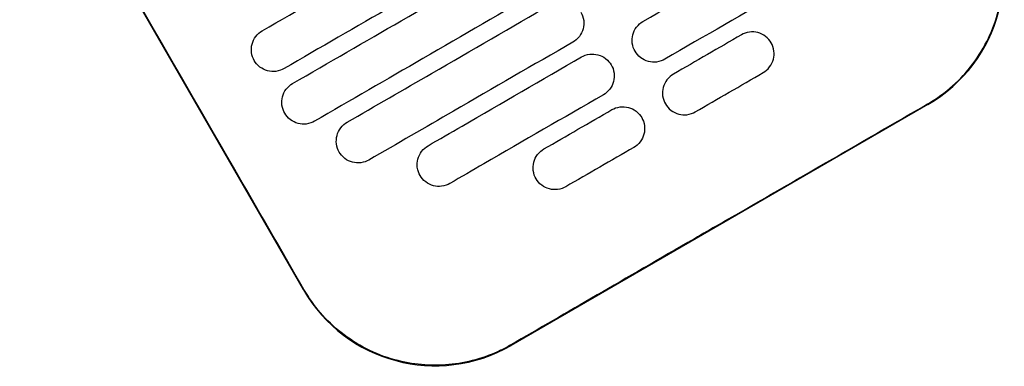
# Model space of a CAD drawing. Header units: metres. Extents: x 15.7 to 54.8, y -39.7 to 1.1.
# Tile 57 of 256: x 16.878 to 17.0724, y -23.6068 to -23.5384. Entities that reach past the tile are written whole.
import ezdxf

# ---------------------------------------------------------------- set-up
doc = ezdxf.new("R2010")
doc.units = ezdxf.units.M
doc.header["$MEASUREMENT"] = 0
doc.layers.add('2D', color=252, linetype='Continuous')

# ---------------------------------------------------------------- blocks, each defined once
blk = doc.blocks.new('2D_QYOS_100_PUERTA_2')
for p, q in [((0.617055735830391, -0.8069862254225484), (0.5610328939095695, -0.7100045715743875)), ((0.7403003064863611, -0.7704379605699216), (0.6580390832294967, -0.8179573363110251))]:
    blk.add_line(p, q)
for centre, radius, start, end in [((0.7252941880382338, -0.7444607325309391), 0.02999999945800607, 300.0134946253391, 30.01349397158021), ((0.6430329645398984, -0.7919801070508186), 0.02999999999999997, 210.0134938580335, 300.0134938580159)]:
    blk.add_arc(centre, radius, start, end)
for points, knots in [([(0.6171505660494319, -0.8069314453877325), (0.612595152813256, -0.7990382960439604), (0.6078608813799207, -0.7908370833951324), (0.5892094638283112, -0.7585345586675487), (0.5751719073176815, -0.7342395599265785), (0.5611277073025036, -0.7099498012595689)], [-3.181379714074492, -3.181379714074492, -3.181379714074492, -3.181379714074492, -2.673929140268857, -2.673929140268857, -1.133377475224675, -1.133377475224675, -1.133377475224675, -1.133377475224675]), ([(0.6089104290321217, -0.7559118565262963), (0.6160547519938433, -0.7517848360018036), (0.6231992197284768, -0.747657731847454), (0.6382114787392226, -0.7389856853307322), (0.6460792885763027, -0.7344407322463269), (0.653947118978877, -0.7298957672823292)], [0.9499979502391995, 0.9499979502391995, 0.9499979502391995, 0.9499979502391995, 3.42532003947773, 3.42532003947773, 6.151188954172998, 6.151188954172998, 6.151188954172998, 6.151188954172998]), ([(0.7402448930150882, -0.7703420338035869), (0.7403033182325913, -0.7703083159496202), (0.7403616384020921, -0.7702743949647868), (0.743834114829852, -0.7682389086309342), (0.7468170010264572, -0.7655789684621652), (0.7515675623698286, -0.7592583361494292), (0.7532910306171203, -0.7556620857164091), (0.7551511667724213, -0.7483550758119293), (0.7554024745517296, -0.7447438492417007), (0.7546807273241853, -0.7382280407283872), (0.7539174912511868, -0.7353461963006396), (0.7522811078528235, -0.7315550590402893), (0.7517580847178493, -0.7305151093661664), (0.7511765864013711, -0.7295093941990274)], [8.273298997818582, 8.273298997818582, 8.273298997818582, 8.273298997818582, 8.293543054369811, 8.293543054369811, 9.480860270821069, 9.480860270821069, 10.66562285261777, 10.66562285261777, 11.74288032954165, 11.74288032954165, 12.63233381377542, 12.63233381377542, 12.98167345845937, 12.98167345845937, 12.98167345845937, 12.98167345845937]), ([(0.6840676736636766, -0.7540710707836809), (0.6919352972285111, -0.7495262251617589), (0.6998029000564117, -0.7449813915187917), (0.7099082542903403, -0.7391438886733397), (0.712146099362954, -0.7378511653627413), (0.7143839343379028, -0.7365584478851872)], [0.6994519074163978, 0.6994519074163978, 0.6994519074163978, 0.6994519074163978, 3.425249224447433, 3.425249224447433, 4.200582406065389, 4.200582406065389, 4.200582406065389, 4.200582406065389]), ([(0.658248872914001, -0.7373425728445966), (0.6503810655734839, -0.7418875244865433), (0.6425132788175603, -0.7464324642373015), (0.6275010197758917, -0.7551045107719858), (0.6203565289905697, -0.75923162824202), (0.6132121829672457, -0.763358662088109)], [0.6994519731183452, 0.6994519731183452, 0.6994519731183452, 0.6994519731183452, 3.425312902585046, 3.425312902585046, 5.900642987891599, 5.900642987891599, 5.900642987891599, 5.900642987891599]), ([(0.6149128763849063, -0.7663027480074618), (0.6220572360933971, -0.7621757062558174), (0.6292017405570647, -0.7580485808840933), (0.6442139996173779, -0.7493765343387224), (0.6520817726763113, -0.744831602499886), (0.6599495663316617, -0.7402866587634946)], [0.9499726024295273, 0.9499726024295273, 0.9499726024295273, 0.9499726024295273, 3.425307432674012, 3.425307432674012, 6.151163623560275, 6.151163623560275, 6.151163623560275, 6.151163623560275]), ([(0.7186856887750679, -0.7440052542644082), (0.7164477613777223, -0.7452980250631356), (0.7142098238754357, -0.7465908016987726), (0.7041044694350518, -0.7524283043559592), (0.6962369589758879, -0.7569730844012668), (0.6883694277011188, -0.7615178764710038)], [2.649852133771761, 2.649852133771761, 2.649852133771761, 2.649852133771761, 3.425217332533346, 3.425217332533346, 6.150982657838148, 6.150982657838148, 6.150982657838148, 6.150982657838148]), ([(0.6642513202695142, -0.7477334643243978), (0.656383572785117, -0.7522783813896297), (0.6485158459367, -0.7568232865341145), (0.6335035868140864, -0.765495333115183), (0.6263590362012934, -0.7696224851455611), (0.6192146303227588, -0.7737495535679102)], [0.699451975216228, 0.699451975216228, 0.699451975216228, 0.699451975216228, 3.425292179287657, 3.425292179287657, 5.900643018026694, 5.900643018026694, 5.900643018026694, 5.900643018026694]), ([(0.6256778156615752, -0.7739425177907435), (0.6312348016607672, -0.7707324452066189), (0.6367918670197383, -0.767522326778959), (0.6502165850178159, -0.759767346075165), (0.6580842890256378, -0.7552224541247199), (0.6659520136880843, -0.7506775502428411)], [1.499949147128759, 1.499949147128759, 1.499949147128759, 1.499949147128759, 3.425283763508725, 3.425283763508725, 6.151116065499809, 6.151116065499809, 6.151116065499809, 6.151116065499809]), ([(0.671821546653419, -0.7522528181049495), (0.6720654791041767, -0.7526750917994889), (0.6722853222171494, -0.7532265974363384), (0.672434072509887, -0.7544150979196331), (0.6723974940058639, -0.754967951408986), (0.6721161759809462, -0.7560423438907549), (0.6718640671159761, -0.7565594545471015), (0.6711361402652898, -0.7575142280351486), (0.6706786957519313, -0.7578788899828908), (0.6702537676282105, -0.7581243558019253)], [-0.5553838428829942, -0.5553838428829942, -0.5553838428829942, -0.5553838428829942, -0.4045625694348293, -0.4045625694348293, -0.278268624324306, -0.278268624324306, -0.1472195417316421, -0.1472195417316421, 0, 0, 0, 0]), ([(0.6824998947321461, -0.7599426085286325), (0.6822559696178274, -0.7595203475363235), (0.6820361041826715, -0.7589688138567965), (0.6818873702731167, -0.7577802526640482), (0.6819239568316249, -0.7572274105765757), (0.6822052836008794, -0.7561530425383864), (0.6824573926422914, -0.7556359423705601), (0.6831853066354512, -0.7546811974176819), (0.6836427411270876, -0.754316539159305), (0.6840676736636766, -0.7540710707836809)], [-0.5554159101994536, -0.5554159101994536, -0.5554159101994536, -0.5554159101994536, -0.4045715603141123, -0.4045715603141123, -0.2782735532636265, -0.2782735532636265, -0.1472210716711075, -0.1472210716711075, 0, 0, 0, 0]), ([(0.6073426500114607, -0.7617833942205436), (0.607098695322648, -0.7613610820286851), (0.6068789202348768, -0.7608096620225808), (0.6067301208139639, -0.7596213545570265), (0.6067666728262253, -0.75906847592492), (0.607047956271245, -0.7579940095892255), (0.6073000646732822, -0.7574768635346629), (0.6080280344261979, -0.7565219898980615), (0.608485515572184, -0.7561573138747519), (0.6089104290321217, -0.7559118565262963)], [-0.5552952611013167, -0.5552952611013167, -0.5552952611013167, -0.5552952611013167, -0.4045436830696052, -0.4045436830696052, -0.2782633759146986, -0.2782633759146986, -0.1472214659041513, -0.1472214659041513, 0, 0, 0, 0]), ([(0.7093707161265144, -0.7582785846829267), (0.709125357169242, -0.7578538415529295), (0.7087598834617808, -0.7573941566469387), (0.707800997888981, -0.756663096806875), (0.7072824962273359, -0.7564102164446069), (0.7062065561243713, -0.7561290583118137), (0.7056532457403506, -0.7560927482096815), (0.7044724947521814, -0.7562417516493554), (0.7039242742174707, -0.7564589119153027), (0.7035011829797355, -0.7567033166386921)], [0, 0, 0, 0, 0.1471601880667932, 0.1471601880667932, 0.2776775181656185, 0.2776775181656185, 0.4030818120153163, 0.4030818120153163, 0.5512680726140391, 0.5512680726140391, 0.5512680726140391, 0.5512680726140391]), ([(0.6702537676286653, -0.7581243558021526), (0.6623861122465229, -0.7626692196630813), (0.6545184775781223, -0.7672140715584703), (0.6410937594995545, -0.7749690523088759), (0.6355366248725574, -0.7781792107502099), (0.6299795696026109, -0.7813893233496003)], [0.6994519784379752, 0.6994519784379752, 0.6994519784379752, 0.6994519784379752, 3.425260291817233, 3.425260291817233, 5.350618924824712, 5.350618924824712, 5.350618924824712, 5.350618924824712]), ([(0.6883694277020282, -0.761517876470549), (0.6879463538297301, -0.7617622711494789), (0.6873980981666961, -0.7619794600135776), (0.6862172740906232, -0.7621284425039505), (0.6856639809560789, -0.7620921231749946), (0.6845880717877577, -0.7618109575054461), (0.684069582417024, -0.7615580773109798), (0.6831107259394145, -0.7608270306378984), (0.6827452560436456, -0.760367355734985), (0.6824998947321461, -0.7599426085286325)], [-0.5512943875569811, -0.5512943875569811, -0.5512943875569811, -0.5512943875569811, -0.4030832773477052, -0.4030832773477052, -0.2776787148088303, -0.2776787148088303, -0.1471598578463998, -0.1471598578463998, 0, 0, 0, 0]), ([(0.7078029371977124, -0.7641501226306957), (0.7082278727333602, -0.7639046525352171), (0.7086852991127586, -0.7635399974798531), (0.7094132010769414, -0.7625852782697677), (0.7096653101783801, -0.7620681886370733), (0.7099466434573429, -0.7609938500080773), (0.7099832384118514, -0.7604410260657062), (0.7098345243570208, -0.7592523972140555), (0.7096146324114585, -0.7587008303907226), (0.7093707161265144, -0.7582785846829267)], [0, 0, 0, 0, 0.1472230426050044, 0.1472230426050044, 0.2782782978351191, 0.2782782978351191, 0.4045781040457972, 0.4045781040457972, 0.5554474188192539, 0.5554474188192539, 0.5554474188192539, 0.5554474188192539]), ([(0.6132121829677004, -0.7633586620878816), (0.61278916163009, -0.763603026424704), (0.6122407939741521, -0.763820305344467), (0.6110597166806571, -0.7639692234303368), (0.6105064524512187, -0.763932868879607), (0.6094306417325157, -0.7636516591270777), (0.6089122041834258, -0.7633987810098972), (0.6079534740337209, -0.7626677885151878), (0.607588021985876, -0.7622081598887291), (0.6073426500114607, -0.7617833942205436)], [-0.55142742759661, -0.55142742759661, -0.55142742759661, -0.55142742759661, -0.4031208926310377, -0.4031208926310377, -0.2776961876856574, -0.2776961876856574, -0.1471633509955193, -0.1471633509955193, 0, 0, 0, 0]), ([(0.6416382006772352, -0.7785810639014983), (0.643876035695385, -0.7772883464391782), (0.6461138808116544, -0.7759956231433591), (0.6562192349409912, -0.7701581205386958), (0.6640868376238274, -0.7656132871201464), (0.6719544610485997, -0.7610684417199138)], [2.64991583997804, 2.64991583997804, 2.64991583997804, 2.64991583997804, 3.425249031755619, 3.425249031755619, 6.151046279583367, 6.151046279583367, 6.151046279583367, 6.151046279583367]), ([(0.6719544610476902, -0.7610684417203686), (0.6723775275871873, -0.7608240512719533), (0.6729257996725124, -0.7606068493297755), (0.6741066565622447, -0.7604578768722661), (0.6746599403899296, -0.7604942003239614), (0.675735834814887, -0.7607753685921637), (0.6762543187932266, -0.7610282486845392), (0.677213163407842, -0.7617592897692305), (0.6775786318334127, -0.7622189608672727), (0.6778239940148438, -0.7626437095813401)], [-0.5513071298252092, -0.5513071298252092, -0.5513071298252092, -0.5513071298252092, -0.4030845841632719, -0.4030845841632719, -0.2776801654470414, -0.2776801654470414, -0.1471603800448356, -0.1471603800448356, 0, 0, 0, 0]), ([(0.6778239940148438, -0.7626437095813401), (0.6780679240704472, -0.7630659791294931), (0.6782877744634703, -0.7636174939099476), (0.6784365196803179, -0.7648060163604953), (0.678399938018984, -0.765358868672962), (0.6781186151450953, -0.7664332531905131), (0.677866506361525, -0.7669503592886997), (0.677138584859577, -0.7679051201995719), (0.6766811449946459, -0.7682697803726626), (0.6762562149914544, -0.7685152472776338)], [-0.5553983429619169, -0.5553983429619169, -0.5553983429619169, -0.5553983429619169, -0.4045680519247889, -0.4045680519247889, -0.2782710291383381, -0.2782710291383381, -0.1472201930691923, -0.1472201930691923, 0, 0, 0, 0]), ([(0.6900701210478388, -0.7644619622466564), (0.6896451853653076, -0.7647074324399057), (0.6891877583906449, -0.7650720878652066), (0.6884598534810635, -0.7660268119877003), (0.6882077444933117, -0.7665439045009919), (0.6879264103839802, -0.7676182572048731), (0.687889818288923, -0.7681710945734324), (0.6880385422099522, -0.7693596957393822), (0.6882584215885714, -0.7699112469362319), (0.6885023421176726, -0.7703334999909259)], [0, 0, 0, 0, 0.1472221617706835, 0.1472221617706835, 0.2782773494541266, 0.2782773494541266, 0.4045795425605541, 0.4045795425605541, 0.5554397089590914, 0.5554397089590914, 0.5554397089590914, 0.5554397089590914]), ([(0.6133450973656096, -0.772174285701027), (0.613101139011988, -0.7717519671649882), (0.6128813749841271, -0.7712005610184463), (0.6127325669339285, -0.7700122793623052), (0.6127691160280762, -0.7694593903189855), (0.6130503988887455, -0.7683849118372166), (0.6133025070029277, -0.7678677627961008), (0.6140304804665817, -0.7669128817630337), (0.6144879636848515, -0.7665482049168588), (0.6149128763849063, -0.7663027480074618)], [-0.5552876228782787, -0.5552876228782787, -0.5552876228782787, -0.5552876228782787, -0.4045445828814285, -0.4045445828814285, -0.2782628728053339, -0.2782628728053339, -0.1472212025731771, -0.1472212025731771, 0, 0, 0, 0]), ([(0.6762562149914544, -0.7685152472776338), (0.6683886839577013, -0.7730600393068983), (0.660521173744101, -0.7776048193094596), (0.6504158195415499, -0.7834423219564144), (0.6481778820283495, -0.7847350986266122), (0.6459399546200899, -0.7860278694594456)], [0.6994519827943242, 0.6994519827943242, 0.6994519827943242, 0.6994519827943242, 3.425217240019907, 3.425217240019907, 4.200582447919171, 4.200582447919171, 4.200582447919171, 4.200582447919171]), ([(0.6779569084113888, -0.7714593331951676), (0.6783799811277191, -0.7712149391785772), (0.6789282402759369, -0.7709977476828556), (0.6801090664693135, -0.7708487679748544), (0.6806623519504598, -0.770885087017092), (0.681738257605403, -0.7711662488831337), (0.682256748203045, -0.7714191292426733), (0.6832156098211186, -0.7721501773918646), (0.6835810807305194, -0.7726098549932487), (0.6838264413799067, -0.773034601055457)], [-0.5512937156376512, -0.5512937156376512, -0.5512937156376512, -0.5512937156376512, -0.403081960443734, -0.403081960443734, -0.2776799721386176, -0.2776799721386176, -0.1471612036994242, -0.1471612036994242, 0, 0, 0, 0]), ([(0.6885023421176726, -0.7703334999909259), (0.688747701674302, -0.7707582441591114), (0.6891131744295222, -0.7712179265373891), (0.690072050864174, -0.7719489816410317), (0.6905905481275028, -0.7722018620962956), (0.6916664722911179, -0.7724830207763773), (0.6922197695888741, -0.7725193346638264), (0.6934005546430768, -0.7723703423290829), (0.6939487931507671, -0.7721531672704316), (0.694371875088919, -0.7719087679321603)], [0, 0, 0, 0, 0.1471605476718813, 0.1471605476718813, 0.2776781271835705, 0.2776781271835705, 0.4030803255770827, 0.4030803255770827, 0.5512777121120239, 0.5512777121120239, 0.5512777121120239, 0.5512777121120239]), ([(0.6192146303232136, -0.7737495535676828), (0.6187916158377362, -0.7739939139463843), (0.6182432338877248, -0.7742112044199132), (0.6170621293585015, -0.7743601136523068), (0.616508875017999, -0.7743237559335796), (0.6154330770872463, -0.7740425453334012), (0.6149146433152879, -0.7737896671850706), (0.613955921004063, -0.7730586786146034), (0.6135904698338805, -0.7725990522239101), (0.6133450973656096, -0.772174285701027)], [-0.5514377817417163, -0.5514377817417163, -0.5514377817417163, -0.5514377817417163, -0.4031216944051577, -0.4031216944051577, -0.2776978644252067, -0.2776978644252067, -0.1471642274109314, -0.1471642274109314, 0, 0, 0, 0]), ([(0.6838264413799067, -0.773034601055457), (0.6840703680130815, -0.7734568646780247), (0.684290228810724, -0.7740083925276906), (0.6844389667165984, -0.7751969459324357), (0.6844023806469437, -0.7757497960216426), (0.6841210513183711, -0.776824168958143), (0.6838689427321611, -0.7773412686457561), (0.6831410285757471, -0.7782960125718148), (0.6826835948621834, -0.7786606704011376), (0.6822586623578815, -0.7789061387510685)], [-0.5554177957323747, -0.5554177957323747, -0.5554177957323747, -0.5554177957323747, -0.4045750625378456, -0.4045750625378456, -0.2782741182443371, -0.2782741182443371, -0.1472210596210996, -0.1472210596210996, 0, 0, 0, 0]), ([(0.624110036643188, -0.7798140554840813), (0.6238660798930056, -0.7793917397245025), (0.6236463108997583, -0.7788403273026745), (0.6234975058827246, -0.7776520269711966), (0.6235340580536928, -0.7770991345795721), (0.6238153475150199, -0.7760246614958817), (0.6240674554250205, -0.7755075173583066), (0.6247954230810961, -0.7745526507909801), (0.6252529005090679, -0.7741879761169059), (0.6256778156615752, -0.7739425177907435)], [-0.5553002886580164, -0.5553002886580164, -0.5553002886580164, -0.5553002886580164, -0.4045497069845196, -0.4045497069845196, -0.278263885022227, -0.278263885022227, -0.1472207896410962, -0.1472207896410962, 0, 0, 0, 0]), ([(0.6400704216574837, -0.7844526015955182), (0.6398264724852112, -0.784030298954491), (0.6396066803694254, -0.7834788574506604), (0.6394578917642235, -0.7822904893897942), (0.6394944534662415, -0.7817376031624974), (0.6397757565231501, -0.780663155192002), (0.640027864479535, -0.7801460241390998), (0.6407558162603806, -0.7791911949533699), (0.6412132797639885, -0.7788265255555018), (0.6416382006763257, -0.778581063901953)], [-0.5553352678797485, -0.5553352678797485, -0.5553352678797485, -0.5553352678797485, -0.4045593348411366, -0.4045593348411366, -0.2782669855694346, -0.2782669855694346, -0.1472205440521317, -0.1472205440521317, 0, 0, 0, 0]), ([(0.6629580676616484, -0.7850895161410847), (0.662714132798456, -0.7846672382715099), (0.6624942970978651, -0.7841157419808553), (0.6623455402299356, -0.7829272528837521), (0.662382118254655, -0.7823743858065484), (0.6626634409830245, -0.7812999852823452), (0.6629155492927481, -0.7807828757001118), (0.663643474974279, -0.7798281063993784), (0.6641009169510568, -0.7794634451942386), (0.6645258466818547, -0.7792179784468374)], [-0.5553938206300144, -0.5553938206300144, -0.5553938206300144, -0.5553938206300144, -0.4045732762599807, -0.4045732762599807, -0.2782728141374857, -0.2782728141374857, -0.1472210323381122, -0.1472210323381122, 0, 0, 0, 0]), ([(0.6299795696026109, -0.7813893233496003), (0.6295565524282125, -0.7816336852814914), (0.6290081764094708, -0.781850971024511), (0.6278270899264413, -0.7819998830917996), (0.6272738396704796, -0.781963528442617), (0.6261980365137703, -0.7816823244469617), (0.6256795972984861, -0.7814294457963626), (0.6247208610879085, -0.7806984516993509), (0.6243554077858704, -0.7802388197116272), (0.624110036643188, -0.7798140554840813)], [-0.551424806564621, -0.551424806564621, -0.551424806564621, -0.551424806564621, -0.4031161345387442, -0.4031161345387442, -0.277696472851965, -0.277696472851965, -0.1471643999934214, -0.1471643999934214, 0, 0, 0, 0]), ([(0.6459399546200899, -0.7860278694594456), (0.645516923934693, -0.7862722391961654), (0.6449685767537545, -0.7864895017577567), (0.6437875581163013, -0.7866384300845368), (0.643234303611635, -0.7866020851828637), (0.6421584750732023, -0.7863208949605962), (0.6416400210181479, -0.7860680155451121), (0.6406812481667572, -0.7853370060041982), (0.6403157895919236, -0.7848773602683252), (0.6400704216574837, -0.7844526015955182)], [-0.5513874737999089, -0.5513874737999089, -0.5513874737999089, -0.5513874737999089, -0.4031046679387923, -0.4031046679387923, -0.2776919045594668, -0.2776919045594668, -0.14716383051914, -0.14716383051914, 0, 0, 0, 0]), ([(0.6688276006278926, -0.7866647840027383), (0.6684045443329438, -0.786909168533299), (0.667856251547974, -0.7871263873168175), (0.666675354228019, -0.7872753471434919), (0.6661220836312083, -0.7872390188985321), (0.665046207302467, -0.7869578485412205), (0.6645277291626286, -0.786704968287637), (0.6635688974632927, -0.7859739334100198), (0.6632034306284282, -0.7855142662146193), (0.6629580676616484, -0.7850895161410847)], [-0.5513268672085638, -0.5513268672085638, -0.5513268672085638, -0.5513268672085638, -0.4030891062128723, -0.4030891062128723, -0.2776845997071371, -0.2776845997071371, -0.147162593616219, -0.147162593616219, 0, 0, 0, 0]), ([(0.6991093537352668, -0.7940931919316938), (0.6974863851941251, -0.7950307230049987), (0.695863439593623, -0.7959682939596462), (0.6803491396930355, -0.8049313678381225), (0.6689612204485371, -0.8115139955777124), (0.6579836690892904, -0.8178614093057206)], [-12.07147592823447, -12.07147592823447, -12.07147592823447, -12.07147592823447, -11.50918891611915, -11.50918891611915, -6.696301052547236, -6.696301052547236, -6.696301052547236, -6.696301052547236]), ([(0.6579836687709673, -0.8178614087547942), (0.6573241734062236, -0.8182427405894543), (0.6566494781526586, -0.8185992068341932), (0.652755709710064, -0.8204689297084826), (0.6493012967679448, -0.8214236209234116), (0.6421684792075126, -0.8220788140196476), (0.6385461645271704, -0.8217555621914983), (0.6312222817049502, -0.8197316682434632), (0.627627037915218, -0.817908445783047), (0.6215311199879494, -0.8130883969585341), (0.6190387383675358, -0.8102030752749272), (0.6171505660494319, -0.8069314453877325)], [-8.208089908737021, -8.208089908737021, -8.208089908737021, -8.208089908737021, -7.978943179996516, -7.978943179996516, -6.912230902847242, -6.912230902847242, -5.830065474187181, -5.830065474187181, -4.632710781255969, -4.632710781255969, -3.498653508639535, -3.498653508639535, -3.498653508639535, -3.498653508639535])]:
    blk.add_open_spline(points, degree=3, knots=knots)
for points in [[(0.7035011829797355, -0.7567033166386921), (0.6990241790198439, -0.7592895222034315), (0.694547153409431, -0.7618757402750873), (0.6900701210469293, -0.7644619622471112)], [(0.694371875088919, -0.7719087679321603), (0.6988489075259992, -0.7693225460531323), (0.7033259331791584, -0.766736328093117), (0.7078029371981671, -0.7641501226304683)], [(0.6645258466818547, -0.7792179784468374), (0.6690028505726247, -0.7766317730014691), (0.673479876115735, -0.7740455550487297), (0.6779569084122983, -0.7714593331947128)], [(0.6991093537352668, -0.7940931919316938), (0.7128197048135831, -0.7861732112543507), (0.7265316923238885, -0.7782560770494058), (0.740244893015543, -0.7703420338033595)], [(0.6822586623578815, -0.7789061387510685), (0.6777816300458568, -0.7814923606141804), (0.6733046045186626, -0.7840785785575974), (0.6688276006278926, -0.7866647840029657)]]:
    blk.add_open_spline(points, degree=3)

msp = doc.modelspace()

# ---------------------------------------------------------------- block references
at = {"layer": '2D'}
msp.add_blockref('2D_QYOS_100_PUERTA_2', (16.31695121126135, -22.78472712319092), dxfattribs=at)

doc.saveas('drawing.dxf')
